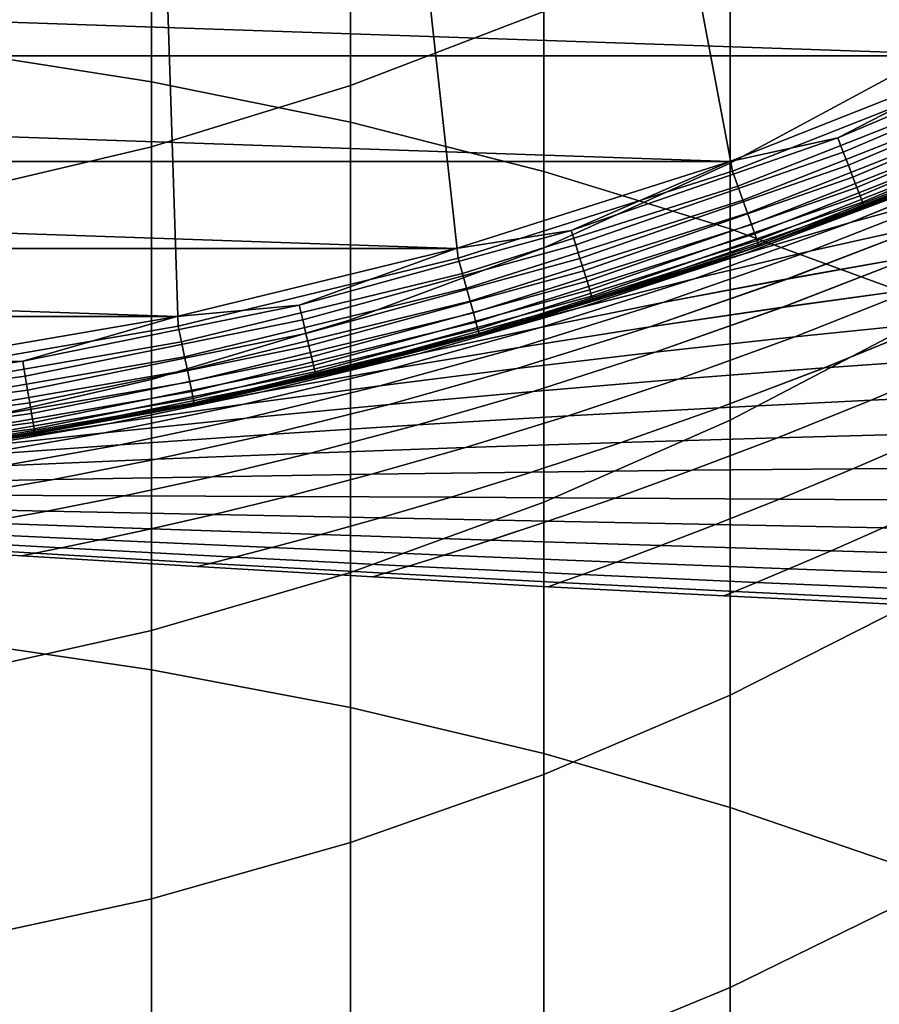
# Model space of a CAD drawing. Header units: metres. Extents: x -24 to 94, y -256 to 25.
# Tile 100 of 195: x 3.91 to 8.71, y -26.85 to -21.35. Entities that reach past the tile are written whole.
import ezdxf

# ---------------------------------------------------------------- set-up
doc = ezdxf.new("R2010")
doc.units = ezdxf.units.M
doc.layers.add('solid_10_061_003_XXX', color=7, linetype='CONTINUOUS')

msp = doc.modelspace()

# ---------------------------------------------------------------- linework, layer by layer
at = {"layer": 'solid_10_061_003_XXX'}
for points in [[(9.700266, -17.700729, 139.704315), (8.496325, -18.309109, 139.704315), (9.384448, -21.605165, 139.387024), (10.836959, -20.914381, 139.387024)], [(8.496325, -18.309109, 139.704315), (7.254439, -18.835712, 139.704315), (7.888182, -22.195217, 139.387024), (9.384448, -21.605165, 139.387024)], [(3.504705, -21.518909, 263.357544), (4.642394, -21.696529, 263.109802), (4.642394, -18.516705, 260.719513), (3.504705, -18.328075, 260.958984)], [(4.642394, -21.696529, 263.109802), (5.754121, -21.923189, 262.79364), (5.754121, -18.757414, 260.41391), (4.642394, -18.516705, 260.719513)], [(5.754121, -21.923189, 262.79364), (6.833669, -22.197624, 262.410858), (6.833669, -19.048859, 260.043915), (5.754121, -18.757414, 260.41391)], [(7.254439, -18.835712, 139.704315), (5.980152, -19.278194, 139.704315), (6.355137, -22.681784, 139.387024), (7.888182, -22.195217, 139.387024)], [(6.833669, -22.197624, 262.410858), (7.875, -22.518297, 261.963562), (7.875, -19.389406, 259.611572), (6.833669, -19.048859, 260.043915)], [(5.980152, -19.278194, 139.704315), (4.679156, -19.634573, 139.704315), (4.792462, -23.062595, 139.387024), (6.355137, -22.681784, 139.387024)], [(7.875, -22.518297, 261.963562), (8.872291, -22.883415, 261.454285), (8.872291, -19.777155, 259.119293), (7.875, -19.389406, 259.611572)], [(4.679156, -19.634573, 139.704315), (3.357262, -19.903261, 139.704315), (3.207443, -23.335882, 139.387024), (4.792462, -23.062595, 139.387024)], [(6.833669, -21.304333, 219.588257), (5.754121, -21.718359, 219.363693), (5.754121, -20.514418, 217.019043), (6.833669, -20.090672, 217.22467)], [(8.872291, -21.615294, 222.501907), (7.875, -22.152073, 222.178574), (7.875, -20.820549, 219.850647), (8.872291, -20.269712, 220.149399)], [(5.754121, -21.718359, 219.363693), (4.642394, -22.06031, 219.178223), (4.642394, -20.864399, 216.849213), (5.754121, -20.514418, 217.019043)], [(7.875, -22.152073, 222.178574), (6.833669, -22.623512, 221.894608), (6.833669, -21.304333, 219.588257), (7.875, -20.820549, 219.850647)], [(10.817919, -20.861986), (9.368113, -21.551994), (-10.817918, -20.861988)], [(9.368113, -21.551994), (-9.368111, -21.551994), (-10.817918, -20.861988)], [(4.642394, -22.06031, 219.178223), (3.504705, -22.328278, 219.032898), (3.504705, -21.138657, 216.716125), (4.642394, -20.864399, 216.849213)], [(6.833669, -22.623512, 221.894608), (5.754121, -23.026974, 221.651581), (5.754121, -21.718359, 219.363693), (6.833669, -21.304333, 219.588257)], [(9.928514, -21.395393, 0.007596), (8.477288, -22.010767, 0.007596), (9.368113, -21.551994)], [(9.963985, -21.471832, 0.030184), (8.507574, -22.089405, 0.030184), (8.477288, -22.010767, 0.007596), (9.928514, -21.395393, 0.007596)], [(9.997264, -21.543547, 0.067075), (8.535989, -22.163181, 0.067075), (8.507574, -22.089405, 0.030184), (9.963985, -21.471832, 0.030184)], [(7.874557, -22.141392), (-7.874555, -22.141392), (-9.368111, -21.551994)], [(9.368113, -21.551994), (7.874557, -22.141392), (-9.368111, -21.551994)], [(3.504705, -24.814823, 265.609528), (4.642394, -24.981071, 265.354004), (4.642394, -21.696529, 263.109802), (3.504705, -21.518909, 263.357544)], [(8.477288, -22.010767, 0.007596), (7.874557, -22.141392), (9.368113, -21.551994)], [(10.027337, -21.608353, 0.117146), (8.561666, -22.229851, 0.117146), (8.535989, -22.163181, 0.067075), (9.997264, -21.543547, 0.067075)], [(8.872291, -23.06576, 224.791245), (7.875, -23.587387, 224.444), (7.875, -22.152073, 222.178574), (8.872291, -21.615294, 222.501907)], [(7.918077, -22.279333, 139.368744), (9.420013, -21.687046, 139.368744), (9.384448, -21.605165, 139.387024), (7.888182, -22.195217, 139.387024)], [(10.053288, -21.664276, 0.178874), (8.583824, -22.287382, 0.178874), (8.561666, -22.229851, 0.117146), (10.027337, -21.608353, 0.117146)], [(10.074328, -21.709616, 0.250378), (8.601789, -22.334026, 0.250378), (8.583824, -22.287382, 0.178874), (10.053288, -21.664276, 0.178874)], [(4.642394, -24.981071, 265.354004), (5.754121, -25.193222, 265.027954), (5.754121, -21.923189, 262.79364), (4.642394, -21.696529, 263.109802)], [(5.754121, -23.026974, 221.651581), (4.642394, -23.360199, 221.450851), (4.642394, -22.06031, 219.178223), (5.754121, -21.718359, 219.363693)], [(7.946392, -22.359003, 139.334518), (9.453699, -21.764597, 139.334518), (9.420013, -21.687046, 139.368744), (7.918077, -22.279333, 139.368744)], [(10.089817, -21.742992, 0.329482), (8.615013, -22.368362, 0.329482), (8.601789, -22.334026, 0.250378), (10.074328, -21.709616, 0.250378)], [(7.972152, -22.431488, 139.285507), (9.484346, -21.835155, 139.285507), (9.453699, -21.764597, 139.334518), (7.946392, -22.359003, 139.334518)], [(10.099281, -21.763388, 0.413778), (8.623095, -22.389345, 0.413778), (8.615013, -22.368362, 0.329482), (10.089817, -21.742992, 0.329482)], [(10.099281, -21.763388, 0.413778), (9.561626, -22.013071, 0.5), (8.623095, -22.389345, 0.413778)], [(7.994503, -22.494375, 139.223328), (9.510937, -21.896372, 139.223328), (9.484346, -21.835155, 139.285507), (7.972152, -22.431488, 139.285507)], [(5.754121, -25.193222, 265.027954), (6.833669, -25.450087, 264.633148), (6.833669, -22.197624, 262.410858), (5.754121, -21.923189, 262.79364)], [(8.012699, -22.545574, 139.150055), (9.532584, -21.946209, 139.150055), (9.510937, -21.896372, 139.223328), (7.994503, -22.494375, 139.223328)], [(8.026134, -22.583378, 139.068146), (9.548568, -21.983009, 139.068146), (9.532584, -21.946209, 139.150055), (8.012699, -22.545574, 139.150055)], [(10.002385, -21.945738, 65.75174), (9.156403, -22.315008, 66.7565), (8.548065, -22.482677, 66.204933), (9.432145, -22.124422, 65.183449)], [(9.15663, -22.314898, 113.243767), (10.00267, -21.945591, 114.248566), (9.432434, -22.124283, 114.816849), (8.548295, -22.482574, 113.795326)], [(8.878431, -22.310221, 115.382187), (9.807333, -21.916546, 116.349182), (9.701096, -21.951965, 117.294693), (8.708814, -22.36418, 116.316498)], [(8.034363, -22.606531, 138.980301), (9.558357, -22.005547, 138.980301), (9.548568, -21.983009, 139.068146), (8.026134, -22.583378, 139.068146)], [(9.701096, -21.951965, 117.294693), (9.561626, -22.013071, 138.890091), (8.03711, -22.614262, 138.890091), (8.708814, -22.36418, 116.316498)], [(8.477288, -22.010767, 0.007596), (6.9882, -22.527834, 0.007596), (7.874557, -22.141392)], [(8.507574, -22.089405, 0.030184), (7.013166, -22.608318, 0.030184), (6.9882, -22.527834, 0.007596), (8.477288, -22.010767, 0.007596)], [(9.558357, -22.005547, 138.980301), (8.034363, -22.606531, 138.980301), (8.03711, -22.614262, 138.890091), (9.561626, -22.013071, 138.890091)], [(8.03711, -22.614262, 0.5), (9.561626, -22.013071, 0.5), (8.708938, -22.364132, 63.683331), (8.210292, -22.551964, 64.205635)], [(8.623095, -22.389345, 0.413778), (9.561626, -22.013071, 0.5), (8.03711, -22.614262, 0.5)], [(4.642394, -23.360199, 221.450851), (3.504705, -23.621328, 221.293564), (3.504705, -22.328278, 219.032898), (4.642394, -22.06031, 219.178223)], [(8.535989, -22.163181, 0.067075), (7.03659, -22.683828, 0.067075), (7.013166, -22.608318, 0.030184), (8.507574, -22.089405, 0.030184)], [(6.344173, -22.627449), (-6.344172, -22.627449), (-7.874555, -22.141392)], [(7.874557, -22.141392), (6.344173, -22.627449), (-7.874555, -22.141392)], [(6.9882, -22.527834, 0.007596), (6.344173, -22.627449), (7.874557, -22.141392)], [(7.875, -23.587387, 224.444), (6.833669, -24.045519, 224.139023), (6.833669, -22.623512, 221.894608), (7.875, -22.152073, 222.178574)], [(8.561666, -22.229851, 0.117146), (7.057757, -22.752064, 0.117146), (7.03659, -22.683828, 0.067075), (8.535989, -22.163181, 0.067075)], [(9.432145, -22.124422, 65.183449), (8.548065, -22.482677, 66.204933), (7.954017, -22.657507, 65.655983), (8.878139, -22.310354, 64.618103)], [(8.548295, -22.482574, 113.795326), (9.432434, -22.124283, 114.816849), (8.878431, -22.310221, 115.382187), (7.954248, -22.657413, 114.344269)], [(9.778853, -22.154711, 67.308914), (8.979708, -22.495468, 68.361542), (8.320852, -22.642702, 67.828773), (9.156403, -22.315008, 66.7565)], [(8.979861, -22.495396, 111.638687), (9.779079, -22.154593, 112.691368), (9.15663, -22.314898, 113.243767), (8.321005, -22.642635, 112.17144)], [(6.379222, -22.767744, 139.368744), (7.918077, -22.279333, 139.368744), (7.888182, -22.195217, 139.387024), (6.355137, -22.681784, 139.387024)], [(6.833669, -25.450087, 264.633148), (7.875, -25.750229, 264.171844), (7.875, -22.518297, 261.963562), (6.833669, -22.197624, 262.410858)], [(8.583824, -22.287382, 0.178874), (7.076023, -22.810949, 0.178874), (7.057757, -22.752064, 0.117146), (8.561666, -22.229851, 0.117146)], [(6.402034, -22.849159, 139.334518), (7.946392, -22.359003, 139.334518), (7.918077, -22.279333, 139.368744), (6.379222, -22.767744, 139.368744)], [(8.601789, -22.334026, 0.250378), (7.090832, -22.858688, 0.250378), (7.076023, -22.810949, 0.178874), (8.583824, -22.287382, 0.178874)], [(9.156403, -22.315008, 66.7565), (8.320852, -22.642702, 67.828773), (7.67427, -22.797031, 67.296654), (8.548065, -22.482677, 66.204933)], [(8.321005, -22.642635, 112.17144), (9.15663, -22.314898, 113.243767), (8.548295, -22.482574, 113.795326), (7.674422, -22.796972, 112.703545)], [(7.954248, -22.657413, 114.344269), (8.878431, -22.310221, 115.382187), (8.210176, -22.552006, 115.794197), (7.708549, -22.728359, 115.247581)], [(8.878139, -22.310354, 64.618103), (7.954017, -22.657507, 65.655983), (7.708633, -22.728331, 64.752281), (8.210292, -22.551964, 64.205635)], [(8.878431, -22.310221, 115.382187), (8.708814, -22.36418, 116.316498), (8.210176, -22.552006, 115.794197)], [(8.878139, -22.310354, 64.618103), (8.210292, -22.551964, 64.205635), (8.708938, -22.364132, 63.683331)], [(6.422789, -22.923233, 139.285507), (7.972152, -22.431488, 139.285507), (7.946392, -22.359003, 139.334518), (6.402034, -22.849159, 139.334518)], [(8.615013, -22.368362, 0.329482), (7.101733, -22.893831, 0.329482), (7.090832, -22.858688, 0.250378), (8.601789, -22.334026, 0.250378)], [(8.623095, -22.389345, 0.413778), (7.108395, -22.915306, 0.413778), (7.101733, -22.893831, 0.329482), (8.615013, -22.368362, 0.329482)], [(8.210176, -22.552006, 115.794197), (8.708814, -22.36418, 116.316498), (8.03711, -22.614262, 138.890091)], [(9.650705, -22.35553, 68.893303), (8.900248, -22.673197, 69.990959), (8.194749, -22.798534, 69.48172), (8.979708, -22.495468, 68.361542)], [(8.900351, -22.673151, 110.009254), (9.65086, -22.355448, 111.106934), (8.979861, -22.495396, 111.638687), (8.19485, -22.798496, 110.518486)], [(6.440795, -22.987499, 139.223328), (7.994503, -22.494375, 139.223328), (7.972152, -22.431488, 139.285507), (6.422789, -22.923233, 139.285507)], [(8.623095, -22.389345, 0.413778), (8.03711, -22.614262, 0.5), (7.108395, -22.915306, 0.413778)], [(6.455455, -23.03982, 139.150055), (8.012699, -22.545574, 139.150055), (7.994503, -22.494375, 139.223328), (6.440795, -22.987499, 139.223328)], [(8.548065, -22.482677, 66.204933), (7.67427, -22.797031, 67.296654), (7.04009, -22.958261, 66.766815), (7.954017, -22.657507, 65.655983)], [(7.674422, -22.796972, 112.703545), (8.548295, -22.482574, 113.795326), (7.954248, -22.657413, 114.344269), (7.040242, -22.958208, 113.233368)], [(8.979708, -22.495468, 68.361542), (8.194749, -22.798534, 69.48172), (7.499675, -22.930702, 68.971405), (8.320852, -22.642702, 67.828773)], [(8.19485, -22.798496, 110.518486), (8.979861, -22.495396, 111.638687), (8.321005, -22.642635, 112.17144), (7.499774, -22.930672, 111.028786)], [(6.9882, -22.527834, 0.007596), (5.467901, -22.944288, 0.007596), (6.344173, -22.627449)], [(7.013166, -22.608318, 0.030184), (5.487436, -23.02626, 0.030184), (5.467901, -22.944288, 0.007596), (6.9882, -22.527834, 0.007596)], [(6.46628, -23.078455, 139.068146), (8.026134, -22.583378, 139.068146), (8.012699, -22.545574, 139.150055), (6.455455, -23.03982, 139.150055)], [(8.210176, -22.552006, 115.794197), (8.03711, -22.614262, 138.890091), (6.475122, -23.110014, 138.890091), (7.708549, -22.728359, 115.247581)], [(8.03711, -22.614262, 0.5), (8.210292, -22.551964, 64.205635), (7.708633, -22.728331, 64.752281)], [(7.875, -25.750229, 264.171844), (8.872291, -26.091972, 263.646576), (8.872291, -22.883415, 261.454285), (7.875, -22.518297, 261.963562)], [(6.472909, -23.102114, 138.980301), (8.034363, -22.606531, 138.980301), (8.026134, -22.583378, 139.068146), (6.46628, -23.078455, 139.068146)], [(8.034363, -22.606531, 138.980301), (6.472909, -23.102114, 138.980301), (6.475122, -23.110014, 138.890091), (8.03711, -22.614262, 138.890091)], [(9.616076, -22.554871, 70.497635), (8.91525, -22.85409, 71.637558), (8.166972, -22.956825, 71.156197), (8.900248, -22.673197, 69.990959)], [(8.915359, -22.854042, 108.362717), (9.616183, -22.554813, 109.502594), (8.900351, -22.673151, 110.009254), (8.16708, -22.956789, 108.84407)], [(4.784294, -23.007835), (-4.784292, -23.007835), (-6.344172, -22.627449)], [(6.344173, -22.627449), (4.784294, -23.007835), (-6.344172, -22.627449)], [(5.467901, -22.944288, 0.007596), (4.784294, -23.007835), (6.344173, -22.627449)], [(7.03659, -22.683828, 0.067075), (5.505764, -23.103165, 0.067075), (5.487436, -23.02626, 0.030184), (7.013166, -22.608318, 0.030184)], [(6.833669, -24.045519, 224.139023), (5.754121, -24.43759, 223.878021), (5.754121, -23.026974, 221.651581), (6.833669, -22.623512, 221.894608)], [(6.475122, -23.110014, 0.5), (8.03711, -22.614262, 0.5), (7.202068, -22.89389, 65.326538), (6.69064, -23.048542, 65.929588)], [(7.108395, -22.915306, 0.413778), (8.03711, -22.614262, 0.5), (6.475122, -23.110014, 0.5)], [(7.954017, -22.657507, 65.655983), (7.04009, -22.958261, 66.766815), (6.69064, -23.048542, 65.929588), (7.202068, -22.89389, 65.326538)], [(7.040242, -22.958208, 113.233368), (7.954248, -22.657413, 114.344269), (7.202033, -22.893902, 114.673393), (6.690655, -23.048538, 114.070419)], [(8.320852, -22.642702, 67.828773), (7.499675, -22.930702, 68.971405), (6.815119, -23.069519, 68.461533), (7.67427, -22.797031, 67.296654)], [(7.499774, -22.930672, 111.028786), (8.321005, -22.642635, 112.17144), (7.674422, -22.796972, 112.703545), (6.815215, -23.069496, 111.538643)], [(7.954248, -22.657413, 114.344269), (7.708549, -22.728359, 115.247581), (7.202033, -22.893902, 114.673393)], [(8.03711, -22.614262, 0.5), (7.708633, -22.728331, 64.752281), (7.202068, -22.89389, 65.326538)], [(7.954017, -22.657507, 65.655983), (7.202068, -22.89389, 65.326538), (7.708633, -22.728331, 64.752281)], [(4.810626, -23.15, 139.368744), (6.379222, -22.767744, 139.368744), (6.355137, -22.681784, 139.387024), (4.792462, -23.062595, 139.387024)], [(7.057757, -22.752064, 0.117146), (5.522326, -23.172663, 0.117146), (5.505764, -23.103165, 0.067075), (7.03659, -22.683828, 0.067075)], [(8.900248, -22.673197, 69.990959), (8.166972, -22.956825, 71.156197), (7.427449, -23.065926, 70.67234), (8.194749, -22.798534, 69.48172)], [(8.16708, -22.956789, 108.84407), (8.900351, -22.673151, 110.009254), (8.19485, -22.798496, 110.518486), (7.427556, -23.065897, 109.327919)], [(4.827828, -23.232782, 139.334518), (6.402034, -22.849159, 139.334518), (6.379222, -22.767744, 139.368744), (4.810626, -23.15, 139.368744)], [(7.076023, -22.810949, 0.178874), (5.536618, -23.232635, 0.178874), (5.522326, -23.172663, 0.117146), (7.057757, -22.752064, 0.117146)], [(7.202033, -22.893902, 114.673393), (7.708549, -22.728359, 115.247581), (6.475122, -23.110014, 138.890091)], [(9.67222, -22.757883, 72.115074), (9.023211, -23.04155, 73.292152), (8.235987, -23.121754, 72.842552), (8.91525, -22.85409, 71.637558)], [(9.02336, -23.041481, 106.708206), (9.672332, -22.757826, 107.885216), (8.915359, -22.854042, 108.362717), (8.236135, -23.121695, 107.157799)], [(7.090832, -22.858688, 0.250378), (5.548205, -23.281258, 0.250378), (5.536618, -23.232635, 0.178874), (7.076023, -22.810949, 0.178874)], [(7.67427, -22.797031, 67.296654), (6.815119, -23.069519, 68.461533), (6.141172, -23.214802, 67.953606), (7.04009, -22.958261, 66.766815)], [(6.815215, -23.069496, 111.538643), (7.674422, -22.796972, 112.703545), (7.040242, -22.958208, 113.233368), (6.141267, -23.214783, 112.046562)], [(8.194749, -22.798534, 69.48172), (7.427449, -23.065926, 70.67234), (6.696743, -23.181225, 70.187347), (7.499675, -22.930702, 68.971405)], [(7.427556, -23.065897, 109.327919), (8.19485, -22.798496, 110.518486), (7.499774, -22.930672, 111.028786), (6.696848, -23.181204, 109.812897)], [(4.843479, -23.3081, 139.285507), (6.422789, -22.923233, 139.285507), (6.402034, -22.849159, 139.334518), (4.827828, -23.232782, 139.334518)], [(7.101733, -22.893831, 0.329482), (5.556735, -23.317049, 0.329482), (5.548205, -23.281258, 0.250378), (7.090832, -22.858688, 0.250378)], [(8.91525, -22.85409, 71.637558), (8.235987, -23.121754, 72.842552), (7.456027, -23.207676, 72.38932), (8.166972, -22.956825, 71.156197)], [(8.236135, -23.121695, 107.157799), (8.915359, -22.854042, 108.362717), (8.16708, -22.956789, 108.84407), (7.456176, -23.207626, 107.611023)], [(4.857058, -23.373446, 139.223328), (6.440795, -22.987499, 139.223328), (6.422789, -22.923233, 139.285507), (4.843479, -23.3081, 139.285507)], [(7.108395, -22.915306, 0.413778), (5.561947, -23.338923, 0.413778), (5.556735, -23.317049, 0.329482), (7.101733, -22.893831, 0.329482)], [(7.108395, -22.915306, 0.413778), (6.475122, -23.110014, 0.5), (5.561947, -23.338923, 0.413778)], [(7.499675, -22.930702, 68.971405), (6.696743, -23.181225, 70.187347), (5.974916, -23.302555, 69.702583), (6.815119, -23.069519, 68.461533)], [(6.696848, -23.181204, 109.812897), (7.499774, -22.930672, 111.028786), (6.815215, -23.069496, 111.538643), (5.975019, -23.30254, 110.297646)], [(6.690655, -23.048538, 114.070419), (7.202033, -22.893902, 114.673393), (6.475122, -23.110014, 138.890091)], [(5.467901, -22.944288, 0.007596), (3.923181, -23.258266, 0.007596), (4.784294, -23.007835)], [(5.487436, -23.02626, 0.030184), (3.937197, -23.34136, 0.030184), (3.923181, -23.258266, 0.007596), (5.467901, -22.944288, 0.007596)], [(4.868113, -23.426645, 139.150055), (6.455455, -23.03982, 139.150055), (6.440795, -22.987499, 139.223328), (4.857058, -23.373446, 139.223328)], [(6.141267, -23.214783, 112.046562), (7.040242, -22.958208, 113.233368), (6.173991, -23.19228, 113.434052), (5.659536, -23.323156, 112.771263)], [(7.04009, -22.958261, 66.766815), (6.141172, -23.214802, 67.953606), (5.659621, -23.323137, 67.228653), (6.173986, -23.192282, 66.565971)], [(7.04009, -22.958261, 66.766815), (6.173986, -23.192282, 66.565971), (6.69064, -23.048542, 65.929588)], [(7.040242, -22.958208, 113.233368), (6.690655, -23.048538, 114.070419), (6.173991, -23.19228, 113.434052)], [(8.166972, -22.956825, 71.156197), (7.456027, -23.207676, 72.38932), (6.683371, -23.299166, 71.933662), (7.427449, -23.065926, 70.67234)], [(7.456176, -23.207626, 107.611023), (8.16708, -22.956789, 108.84407), (7.427556, -23.065897, 109.327919), (6.683521, -23.299126, 108.066666)], [(9.817627, -22.967209, 73.736923), (9.223918, -23.23628, 74.943916), (8.401602, -23.294769, 74.52935), (9.023211, -23.04155, 73.292152)], [(9.224061, -23.2362, 105.056427), (9.817775, -22.967129, 106.263443), (9.02336, -23.041481, 106.708206), (8.401746, -23.294699, 105.470978)], [(4.784294, -23.007835), (3.201931, -23.28084), (-4.784292, -23.007835)], [(3.923181, -23.258266, 0.007596), (3.201931, -23.28084), (4.784294, -23.007835)], [(5.505764, -23.103165, 0.067075), (3.950347, -23.419317, 0.067075), (3.937197, -23.34136, 0.030184), (5.487436, -23.02626, 0.030184)], [(5.754121, -24.43759, 223.878021), (4.642394, -24.76141, 223.662445), (4.642394, -23.360199, 221.450851), (5.754121, -23.026974, 221.651581)], [(4.876276, -23.465927, 139.068146), (6.46628, -23.078455, 139.068146), (6.455455, -23.03982, 139.150055), (4.868113, -23.426645, 139.150055)], [(9.023211, -23.04155, 73.292152), (8.401602, -23.294769, 74.52935), (7.585206, -23.358179, 74.110321), (8.235987, -23.121754, 72.842552)], [(8.401746, -23.294699, 105.470978), (9.02336, -23.041481, 106.708206), (8.236135, -23.121695, 107.157799), (7.585351, -23.358116, 105.889999)], [(3.219599, -23.42432, 139.368744), (4.810626, -23.15, 139.368744), (4.792462, -23.062595, 139.387024), (3.207443, -23.335882, 139.387024)], [(4.881275, -23.489985, 138.980301), (6.472909, -23.102114, 138.980301), (6.46628, -23.078455, 139.068146), (4.876276, -23.465927, 139.068146)], [(6.472909, -23.102114, 138.980301), (4.881275, -23.489985, 138.980301), (4.882944, -23.498018, 138.890091), (6.475122, -23.110014, 138.890091)], [(6.690655, -23.048538, 114.070419), (6.475122, -23.110014, 138.890091), (4.882944, -23.498018, 138.890091), (6.173991, -23.19228, 113.434052)], [(6.815119, -23.069519, 68.461533), (5.974916, -23.302555, 69.702583), (5.262028, -23.42975, 69.219406), (6.141172, -23.214802, 67.953606)], [(5.975019, -23.30254, 110.297646), (6.815215, -23.069496, 111.538643), (6.141267, -23.214783, 112.046562), (5.262131, -23.429741, 110.780807)], [(7.427449, -23.065926, 70.67234), (6.683371, -23.299166, 71.933662), (5.918056, -23.396074, 71.476814), (6.696743, -23.181225, 70.187347)], [(6.683521, -23.299126, 108.066666), (7.427556, -23.065897, 109.327919), (6.696848, -23.181204, 109.812897), (5.918207, -23.39604, 108.523506)], [(6.475122, -23.110014, 0.5), (6.69064, -23.048542, 65.929588), (6.173986, -23.192282, 66.565971)], [(8.872291, -24.618147, 227.012726), (7.875, -25.12356, 226.642273), (7.875, -23.587387, 224.444), (8.872291, -23.06576, 224.791245)], [(3.231112, -23.508085, 139.334518), (4.827828, -23.232782, 139.334518), (4.810626, -23.15, 139.368744), (3.219599, -23.42432, 139.368744)], [(5.522326, -23.172663, 0.117146), (3.96223, -23.489765, 0.117146), (3.950347, -23.419317, 0.067075), (5.505764, -23.103165, 0.067075)], [(4.882944, -23.498018, 0.5), (6.475122, -23.110014, 0.5), (5.659621, -23.323137, 67.228653), (5.152142, -23.440466, 67.914207)], [(5.561947, -23.338923, 0.413778), (6.475122, -23.110014, 0.5), (4.882944, -23.498018, 0.5)], [(6.475122, -23.110014, 0.5), (6.173986, -23.192282, 66.565971), (5.659621, -23.323137, 67.228653)], [(8.235987, -23.121754, 72.842552), (7.585206, -23.358179, 74.110321), (6.774781, -23.42638, 73.687881), (7.456027, -23.207676, 72.38932)], [(7.585351, -23.358116, 105.889999), (8.236135, -23.121695, 107.157799), (7.456176, -23.207626, 107.611023), (6.774927, -23.426325, 106.312431)], [(5.536618, -23.232635, 0.178874), (3.972485, -23.550558, 0.178874), (3.96223, -23.489765, 0.117146), (5.522326, -23.172663, 0.117146)], [(5.659536, -23.323156, 112.771263), (6.173991, -23.19228, 113.434052), (4.882944, -23.498018, 138.890091)], [(6.696743, -23.181225, 70.187347), (5.918056, -23.396074, 71.476814), (5.160119, -23.498249, 71.019981), (5.974916, -23.302555, 69.702583)], [(5.918207, -23.39604, 108.523506), (6.696848, -23.181204, 109.812897), (5.975019, -23.30254, 110.297646), (5.160271, -23.498222, 108.980331)], [(7.456027, -23.207676, 72.38932), (6.774781, -23.42638, 73.687881), (5.970348, -23.499239, 73.263107), (6.683371, -23.299166, 71.933662)], [(6.774927, -23.426325, 106.312431), (7.456176, -23.207626, 107.611023), (6.683521, -23.299126, 108.066666), (5.970495, -23.499191, 106.73719)], [(10.052034, -23.182833, 75.352997), (9.516313, -23.437241, 76.582703), (8.662776, -23.47547, 76.205803), (9.223918, -23.23628, 74.943916)], [(9.516363, -23.437183, 103.417458), (10.052177, -23.182743, 104.647354), (9.224061, -23.2362, 105.056427), (8.662823, -23.47542, 103.794342)], [(3.923181, -23.258266, 0.007596), (2.36094, -23.468367, 0.007596), (3.201931, -23.28084)], [(3.937197, -23.34136, 0.030184), (2.369374, -23.552212, 0.030184), (2.36094, -23.468367, 0.007596), (3.923181, -23.258266, 0.007596)], [(3.241587, -23.584295, 139.285507), (4.843479, -23.3081, 139.285507), (4.827828, -23.232782, 139.334518), (3.231112, -23.508085, 139.334518)], [(5.548205, -23.281258, 0.250378), (3.980799, -23.599848, 0.250378), (3.972485, -23.550558, 0.178874), (5.536618, -23.232635, 0.178874)], [(5.262131, -23.429741, 110.780807), (6.141267, -23.214783, 112.046562), (5.151864, -23.440527, 112.085449), (4.661619, -23.542925, 111.390617)], [(6.141172, -23.214802, 67.953606), (5.262028, -23.42975, 69.219406), (4.662111, -23.542828, 68.608711), (5.152142, -23.440466, 67.914207)], [(6.141267, -23.214783, 112.046562), (5.659536, -23.323156, 112.771263), (5.151864, -23.440527, 112.085449)], [(6.141172, -23.214802, 67.953606), (5.152142, -23.440466, 67.914207), (5.659621, -23.323137, 67.228653)], [(9.223918, -23.23628, 74.943916), (8.662776, -23.47547, 76.205803), (7.813937, -23.517702, 75.823914), (8.401602, -23.294769, 74.52935)], [(8.662823, -23.47542, 103.794342), (9.224061, -23.2362, 105.056427), (8.401746, -23.294699, 105.470978), (7.81398, -23.51766, 104.176201)], [(3.250675, -23.650415, 139.223328), (4.857058, -23.373446, 139.223328), (4.843479, -23.3081, 139.285507), (3.241587, -23.584295, 139.285507)], [(5.556735, -23.317049, 0.329482), (3.986919, -23.636129, 0.329482), (3.980799, -23.599848, 0.250378), (5.548205, -23.281258, 0.250378)], [(5.561947, -23.338923, 0.413778), (3.990659, -23.6583, 0.413778), (3.986919, -23.636129, 0.329482), (5.556735, -23.317049, 0.329482)], [(5.974916, -23.302555, 69.702583), (5.160119, -23.498249, 71.019981), (4.409598, -23.605541, 70.564384), (5.262028, -23.42975, 69.219406)], [(5.160271, -23.498222, 108.980331), (5.975019, -23.30254, 110.297646), (5.262131, -23.429741, 110.780807), (4.409751, -23.605522, 109.435921)], [(6.683371, -23.299166, 71.933662), (5.970348, -23.499239, 73.263107), (5.171924, -23.57662, 72.837074), (5.918056, -23.396074, 71.476814)], [(5.970495, -23.499191, 106.73719), (6.683521, -23.299126, 108.066666), (5.918207, -23.39604, 108.523506), (5.172072, -23.57658, 107.163216)], [(8.401602, -23.294769, 74.52935), (7.813937, -23.517702, 75.823914), (6.969885, -23.563831, 75.437927), (7.585206, -23.358179, 74.110321)], [(7.81398, -23.51766, 104.176201), (8.401746, -23.294699, 105.470978), (7.585351, -23.358116, 105.889999), (6.969924, -23.563795, 104.562172)], [(3.950347, -23.419317, 0.067075), (2.377288, -23.630873, 0.067075), (2.369374, -23.552212, 0.030184), (3.937197, -23.34136, 0.030184)], [(3.258073, -23.704245, 139.150055), (4.868113, -23.426645, 139.150055), (4.857058, -23.373446, 139.223328), (3.250675, -23.650415, 139.223328)], [(4.642394, -24.76141, 223.662445), (3.504705, -25.015169, 223.49353), (3.504705, -23.621328, 221.293564), (4.642394, -23.360199, 221.450851)], [(5.561947, -23.338923, 0.413778), (4.882944, -23.498018, 0.5), (3.990659, -23.6583, 0.413778)], [(5.151864, -23.440527, 112.085449), (5.659536, -23.323156, 112.771263), (4.882944, -23.498018, 138.890091)], [(7.585206, -23.358179, 74.110321), (6.969885, -23.563831, 75.437927), (6.130654, -23.613745, 75.048759), (6.774781, -23.42638, 73.687881)], [(6.969924, -23.563795, 104.562172), (7.585351, -23.358116, 105.889999), (6.774927, -23.426325, 106.312431), (6.13069, -23.613714, 104.951317)], [(3.96223, -23.489765, 0.117146), (2.384439, -23.701958, 0.117146), (2.377288, -23.630873, 0.067075), (3.950347, -23.419317, 0.067075)], [(3.263536, -23.743992, 139.068146), (4.876276, -23.465927, 139.068146), (4.868113, -23.426645, 139.150055), (3.258073, -23.704245, 139.150055)], [(4.409751, -23.605522, 109.435921), (5.262131, -23.429741, 110.780807), (4.661619, -23.542925, 111.390617), (3.751447, -23.704992, 110.003174)], [(4.409598, -23.605541, 70.564384), (3.752141, -23.704882, 69.995728), (4.662111, -23.542828, 68.608711), (5.262028, -23.42975, 69.219406)], [(5.918056, -23.396074, 71.476814), (5.171924, -23.57662, 72.837074), (4.379529, -23.65839, 72.410866), (5.160119, -23.498249, 71.019981)], [(5.172072, -23.57658, 107.163216), (5.918207, -23.39604, 108.523506), (5.160271, -23.498222, 108.980331), (4.379679, -23.658358, 107.589417)], [(6.774781, -23.42638, 73.687881), (6.130654, -23.613745, 75.048759), (5.296251, -23.667326, 74.657356), (5.970348, -23.499239, 73.263107)], [(6.13069, -23.613714, 104.951317), (6.774927, -23.426325, 106.312431), (5.970495, -23.499191, 106.73719), (5.296284, -23.667299, 105.342705)], [(3.266882, -23.768335, 138.980301), (4.881275, -23.489985, 138.980301), (4.876276, -23.465927, 139.068146), (3.263536, -23.743992, 139.068146)], [(5.151864, -23.440527, 112.085449), (4.882944, -23.498018, 138.890091), (3.268, -23.776463, 138.890091), (4.661619, -23.542925, 111.390617)], [(4.882944, -23.498018, 0.5), (5.152142, -23.440466, 67.914207), (4.662111, -23.542828, 68.608711)], [(8.140061, -23.685488, 102.48262), (8.662823, -23.47542, 103.794342), (7.81398, -23.51766, 104.176201), (7.266435, -23.711451, 102.829659)], [(8.662776, -23.47547, 76.205803), (8.140154, -23.685488, 77.517227), (7.266538, -23.711447, 77.170151), (7.813937, -23.517702, 75.823914)], [(9.017414, -23.662447, 102.14006), (9.516363, -23.437183, 103.417458), (8.662823, -23.47542, 103.794342), (8.140061, -23.685488, 102.48262)], [(9.516313, -23.437241, 76.582703), (9.017496, -23.662453, 77.859818), (8.140154, -23.685488, 77.517227), (8.662776, -23.47547, 76.205803)], [(3.972485, -23.550558, 0.178874), (2.39061, -23.7633, 0.178874), (2.384439, -23.701958, 0.117146), (3.96223, -23.489765, 0.117146)], [(4.881275, -23.489985, 138.980301), (3.266882, -23.768335, 138.980301), (3.268, -23.776463, 138.890091), (4.882944, -23.498018, 138.890091)], [(3.268, -23.776463, 0.5), (4.882944, -23.498018, 0.5), (4.662111, -23.542828, 68.608711), (3.752141, -23.704882, 69.995728)], [(3.990659, -23.6583, 0.413778), (4.882944, -23.498018, 0.5), (3.268, -23.776463, 0.5)], [(3.751447, -23.704992, 110.003174), (4.661619, -23.542925, 111.390617), (3.268, -23.776463, 138.890091)], [(5.160119, -23.498249, 71.019981), (4.379529, -23.65839, 72.410866), (3.593181, -23.744417, 71.985542), (4.409598, -23.605541, 70.564384)], [(4.379679, -23.658358, 107.589417), (5.160271, -23.498222, 108.980331), (4.409751, -23.605522, 109.435921), (3.593332, -23.74439, 108.014725)], [(5.970348, -23.499239, 73.263107), (5.296251, -23.667326, 74.657356), (4.466682, -23.724457, 74.264641), (5.171924, -23.57662, 72.837074)], [(5.296284, -23.667299, 105.342705), (5.970495, -23.499191, 106.73719), (5.172072, -23.57658, 107.163216), (4.466711, -23.724436, 105.73539)], [(7.266435, -23.711451, 102.829659), (7.81398, -23.51766, 104.176201), (6.969924, -23.563795, 104.562172), (6.396603, -23.740244, 103.180428)], [(7.813937, -23.517702, 75.823914), (7.266538, -23.711447, 77.170151), (6.396717, -23.740236, 76.819344), (6.969885, -23.563831, 75.437927)], [(3.980799, -23.599848, 0.250378), (2.395613, -23.813034, 0.250378), (2.39061, -23.7633, 0.178874), (3.972485, -23.550558, 0.178874)], [(5.171924, -23.57662, 72.837074), (4.466682, -23.724457, 74.264641), (3.641952, -23.785023, 73.871574), (4.379529, -23.65839, 72.410866)], [(4.466711, -23.724436, 105.73539), (5.172072, -23.57658, 107.163216), (4.379679, -23.658358, 107.589417), (3.641978, -23.785004, 106.128441)], [(6.396603, -23.740244, 103.180428), (6.969924, -23.563795, 104.562172), (6.13069, -23.613714, 104.951317), (5.530586, -23.771774, 103.534142)], [(6.969885, -23.563831, 75.437927), (6.396717, -23.740236, 76.819344), (5.53071, -23.771765, 76.465599), (6.130654, -23.613745, 75.048759)], [(7.875, -25.12356, 226.642273), (6.833669, -25.567448, 226.31691), (6.833669, -24.045519, 224.139023), (7.875, -23.587387, 224.444)], [(3.986919, -23.636129, 0.329482), (2.399296, -23.849644, 0.329482), (2.395613, -23.813034, 0.250378), (3.980799, -23.599848, 0.250378)], [(3.990659, -23.6583, 0.413778), (2.401547, -23.872015, 0.413778), (2.399296, -23.849644, 0.329482), (3.986919, -23.636129, 0.329482)], [(3.593181, -23.744417, 71.985542), (2.939957, -23.81925, 71.361755), (3.752141, -23.704882, 69.995728), (4.409598, -23.605541, 70.564384)], [(3.593332, -23.74439, 108.014725), (4.409751, -23.605522, 109.435921), (3.751447, -23.704992, 110.003174), (2.940074, -23.819235, 108.63842)], [(5.530586, -23.771774, 103.534142), (6.13069, -23.613714, 104.951317), (5.296284, -23.667299, 105.342705), (4.668383, -23.805941, 103.889977)], [(6.130654, -23.613745, 75.048759), (5.53071, -23.771765, 76.465599), (4.668517, -23.805931, 76.109718), (5.296251, -23.667326, 74.657356)], [(9.462967, -23.852781, 100.519386), (9.898422, -23.642416, 101.802742), (9.017414, -23.662447, 102.14006), (8.560935, -23.859125, 100.821266)], [(9.898493, -23.642427, 78.197174), (9.463124, -23.852757, 79.480316), (8.561108, -23.859097, 79.178398), (9.017496, -23.662453, 77.859818)], [(3.990659, -23.6583, 0.413778), (3.268, -23.776463, 0.5), (2.401547, -23.872015, 0.413778)], [(4.379529, -23.65839, 72.410866), (3.641952, -23.785023, 73.871574), (2.822068, -23.848906, 73.479073), (3.593181, -23.744417, 71.985542)], [(3.641978, -23.785004, 106.128441), (4.379679, -23.658358, 107.589417), (3.593332, -23.74439, 108.014725), (2.822092, -23.84889, 106.52092)], [(4.668383, -23.805941, 103.889977), (5.296284, -23.667299, 105.342705), (4.466711, -23.724436, 105.73539), (3.809993, -23.842646, 104.247147)], [(5.296251, -23.667326, 74.657356), (4.668517, -23.805931, 76.109718), (3.810136, -23.842634, 75.752518), (4.466682, -23.724457, 74.264641)], [(7.661738, -23.867384, 101.127762), (8.140061, -23.685488, 102.48262), (7.266435, -23.711451, 102.829659), (6.765429, -23.877483, 101.43824)], [(8.140154, -23.685488, 77.517227), (7.661926, -23.867352, 78.871849), (6.765632, -23.877447, 78.561325), (7.266538, -23.711447, 77.170151)], [(8.560935, -23.859125, 100.821266), (9.017414, -23.662447, 102.14006), (8.140061, -23.685488, 102.48262), (7.661738, -23.867384, 101.127762)], [(9.017496, -23.662453, 77.859818), (8.561108, -23.859097, 79.178398), (7.661926, -23.867352, 78.871849), (8.140154, -23.685488, 77.517227)], [(3.809993, -23.842646, 104.247147), (4.466711, -23.724436, 105.73539), (3.641978, -23.785004, 106.128441), (2.955413, -23.881786, 104.604828)], [(4.466682, -23.724457, 74.264641), (3.810136, -23.842634, 75.752518), (2.955566, -23.881779, 75.394806), (3.641952, -23.785023, 73.871574)], [(5.872058, -23.889351, 101.752068), (6.396603, -23.740244, 103.180428), (5.530586, -23.771774, 103.534142), (4.981637, -23.902906, 102.068573)], [(6.396717, -23.740236, 76.819344), (5.872275, -23.889313, 78.247452), (4.981869, -23.902868, 77.930893), (5.53071, -23.771765, 76.465599)], [(6.765429, -23.877483, 101.43824), (7.266435, -23.711451, 102.829659), (6.396603, -23.740244, 103.180428), (5.872058, -23.889351, 101.752068)], [(7.266538, -23.711447, 77.170151), (6.765632, -23.877447, 78.561325), (5.872275, -23.889313, 78.247452), (6.396717, -23.740236, 76.819344)], [(4.094163, -23.91807, 102.387085), (4.668383, -23.805941, 103.889977), (3.809993, -23.842646, 104.247147), (3.209629, -23.934757, 102.706909)], [(4.668517, -23.805931, 76.109718), (4.094409, -23.918034, 77.612335), (3.209889, -23.934725, 77.292465), (3.810136, -23.842634, 75.752518)], [(4.981637, -23.902906, 102.068573), (5.530586, -23.771774, 103.534142), (4.668383, -23.805941, 103.889977), (4.094163, -23.91807, 102.387085)], [(5.53071, -23.771765, 76.465599), (4.981869, -23.902868, 77.930893), (4.094409, -23.918034, 77.612335), (4.668517, -23.805931, 76.109718)], [(7.232922, -24.022308, 99.734581), (7.661738, -23.867384, 101.127762), (6.765429, -23.877483, 101.43824), (6.316316, -24.017374, 100.007034)], [(7.661926, -23.867352, 78.871849), (7.233116, -24.02227, 80.264954), (6.316524, -24.017334, 79.992447), (6.765632, -23.877447, 78.561325)], [(8.151706, -24.028042, 99.465599), (8.560935, -23.859125, 100.821266), (7.661738, -23.867384, 101.127762), (7.232922, -24.022308, 99.734581)], [(8.561108, -23.859097, 79.178398), (8.151885, -24.028009, 80.533981), (7.233116, -24.02227, 80.264954), (7.661926, -23.867352, 78.871849)], [(9.072628, -24.034634, 99.20063), (9.462967, -23.852781, 100.519386), (8.560935, -23.859125, 100.821266), (8.151706, -24.028042, 99.465599)], [(9.463124, -23.852757, 79.480316), (9.072793, -24.034605, 80.799011), (8.151885, -24.028009, 80.533981), (8.561108, -23.859097, 79.178398)], [(3.579799, -24.006771, 100.83992), (4.094163, -23.91807, 102.387085), (3.209629, -23.934757, 102.706909), (2.672057, -24.004425, 101.12085)], [(4.094409, -23.918034, 77.612335), (3.580049, -24.006737, 79.159401), (2.672321, -24.004395, 78.878426), (3.209889, -23.934725, 77.292465)], [(4.489752, -24.009668, 100.560272), (4.981637, -23.902906, 102.068573), (4.094163, -23.91807, 102.387085), (3.579799, -24.006771, 100.83992)], [(4.981869, -23.902868, 77.930893), (4.489989, -24.00963, 79.43911), (3.580049, -24.006737, 79.159401), (4.094409, -23.918034, 77.612335)], [(5.401923, -24.013182, 100.282455), (5.872058, -23.889351, 101.752068), (4.981637, -23.902906, 102.068573), (4.489752, -24.009668, 100.560272)], [(5.872275, -23.889313, 78.247452), (5.402145, -24.013142, 79.71698), (4.489989, -24.00963, 79.43911), (4.981869, -23.902868, 77.930893)], [(6.316316, -24.017374, 100.007034), (6.765429, -23.877483, 101.43824), (5.872058, -23.889351, 101.752068), (5.401923, -24.013182, 100.282455)], [(6.765632, -23.877447, 78.561325), (6.316524, -24.017334, 79.992447), (5.402145, -24.013142, 79.71698), (5.872275, -23.889313, 78.247452)], [(4.058849, -24.094902, 99.01123), (4.489752, -24.009668, 100.560272), (3.579799, -24.006771, 100.83992), (3.129338, -24.075373, 99.250572)], [(4.489989, -24.00963, 79.43911), (4.059025, -24.094877, 80.98822), (3.129525, -24.07535, 80.748833), (3.580049, -24.006737, 79.159401)], [(4.989976, -24.114124, 98.773537), (5.401923, -24.013182, 100.282455), (4.489752, -24.009668, 100.560272), (4.058849, -24.094902, 99.01123)], [(5.402145, -24.013142, 79.71698), (4.990142, -24.1141, 81.225967), (4.059025, -24.094877, 80.98822), (4.489989, -24.00963, 79.43911)], [(5.922724, -24.133089, 98.537941), (6.316316, -24.017374, 100.007034), (5.401923, -24.013182, 100.282455), (4.989976, -24.114124, 98.773537)], [(6.316524, -24.017334, 79.992447), (5.922879, -24.133064, 81.461609), (4.990142, -24.1141, 81.225967), (5.402145, -24.013142, 79.71698)], [(6.857085, -24.151842, 98.304893), (7.232922, -24.022308, 99.734581), (6.316316, -24.017374, 100.007034), (5.922724, -24.133089, 98.537941)], [(7.233116, -24.02227, 80.264954), (6.85723, -24.151819, 81.69471), (5.922879, -24.133064, 81.461609), (6.316524, -24.017334, 79.992447)], [(7.793034, -24.170425, 98.074821), (8.151706, -24.028042, 99.465599), (7.232922, -24.022308, 99.734581), (6.857085, -24.151842, 98.304893)], [(8.151885, -24.028009, 80.533981), (7.793167, -24.170404, 81.924835), (6.85723, -24.151819, 81.69471), (7.233116, -24.02227, 80.264954)], [(8.73054, -24.188881, 97.848137), (9.072628, -24.034634, 99.20063), (8.151706, -24.028042, 99.465599), (7.793034, -24.170425, 98.074821)], [(9.072793, -24.034605, 80.799011), (8.730662, -24.188866, 82.151566), (7.793167, -24.170404, 81.924835), (8.151885, -24.028009, 80.533981)], [(3.692615, -24.161428, 97.423508), (4.058849, -24.094902, 99.01123), (3.129338, -24.075373, 99.250572), (2.746581, -24.127167, 97.621124)], [(4.059025, -24.094877, 80.98822), (3.692712, -24.161421, 82.576157), (2.746684, -24.127159, 82.378502), (3.129525, -24.07535, 80.748833)], [(6.833669, -25.567448, 226.31691), (5.754121, -25.94733, 226.038467), (5.754121, -24.43759, 223.878021), (6.833669, -24.045519, 224.139023)], [(4.639782, -24.194561, 97.227303), (4.989976, -24.114124, 98.773537), (4.058849, -24.094902, 99.01123), (3.692615, -24.161428, 97.423508)], [(4.990142, -24.1141, 81.225967), (4.639873, -24.194553, 82.7724), (3.692712, -24.161421, 82.576157), (4.059025, -24.094877, 80.98822)], [(5.588084, -24.226599, 97.032875), (5.922724, -24.133089, 98.537941), (4.989976, -24.114124, 98.773537), (4.639782, -24.194561, 97.227303)], [(5.922879, -24.133064, 81.461609), (5.588168, -24.226591, 82.966873), (4.639873, -24.194553, 82.7724), (4.990142, -24.1141, 81.225967)], [(6.537514, -24.257572, 96.840569), (6.857085, -24.151842, 98.304893), (5.922724, -24.133089, 98.537941), (5.588084, -24.226599, 97.032875)], [(6.85723, -24.151819, 81.69471), (6.537592, -24.257566, 83.159225), (5.588168, -24.226591, 82.966873), (5.922879, -24.133064, 81.461609)], [(4.354652, -24.256399, 95.649918), (4.639782, -24.194561, 97.227303), (3.692615, -24.161428, 97.423508), (3.394474, -24.211557, 95.80349)], [(4.639873, -24.194553, 82.7724), (4.354676, -24.256403, 84.350075), (3.3945, -24.211559, 84.196472), (3.692712, -24.161421, 82.576157)], [(5.315587, -24.299435, 95.497757), (5.588084, -24.226599, 97.032875), (4.639782, -24.194561, 97.227303), (4.354652, -24.256399, 95.649918)], [(5.588168, -24.226591, 82.966873), (5.315608, -24.29944, 84.502266), (4.354676, -24.256403, 84.350075), (4.639873, -24.194553, 82.7724)], [(7.488053, -24.28751, 96.650711), (7.793034, -24.170425, 98.074821), (6.857085, -24.151842, 98.304893), (6.537514, -24.257572, 96.840569)], [(7.793167, -24.170404, 81.924835), (7.488123, -24.287508, 83.349121), (6.537592, -24.257566, 83.159225), (6.85723, -24.151819, 81.69471)], [(8.439678, -24.316444, 96.463631), (8.73054, -24.188881, 97.848137), (7.793034, -24.170425, 98.074821), (7.488053, -24.28751, 96.650711)], [(8.730662, -24.188866, 82.151566), (8.439742, -24.316444, 83.53624), (7.488123, -24.287508, 83.349121), (7.793167, -24.170404, 81.924835)], [(9.392368, -24.3444, 96.279671), (9.669576, -24.207254, 97.625275), (8.73054, -24.188881, 97.848137), (8.439678, -24.316444, 96.463631)], [(9.669686, -24.207241, 82.374481), (9.392425, -24.344404, 83.720238), (8.439742, -24.316444, 83.53624), (8.730662, -24.188866, 82.151566)], [(4.137724, -24.301268, 85.950211), (3.991759, -24.330536, 87.564705), (3.015054, -24.270321, 87.498421), (3.16767, -24.247292, 85.840034)], [(3.991785, -24.330526, 92.435806), (4.137743, -24.301258, 94.050064), (3.167687, -24.247284, 94.160225), (3.015081, -24.270313, 92.502083)], [(4.354676, -24.256403, 84.350075), (4.137724, -24.301268, 85.950211), (3.16767, -24.247292, 85.840034), (3.3945, -24.211559, 84.196472)], [(4.137743, -24.301258, 94.050064), (4.354652, -24.256399, 95.649918), (3.394474, -24.211557, 95.80349), (3.167687, -24.247284, 94.160225)], [(5.315608, -24.29944, 84.502266), (5.108257, -24.35288, 86.059357), (4.137724, -24.301268, 85.950211), (4.354676, -24.256403, 84.350075)], [(5.108276, -24.352869, 93.940933), (5.315587, -24.299435, 95.497757), (4.354652, -24.256399, 95.649918), (4.137743, -24.301258, 94.050064)], [(6.277271, -24.340685, 95.347275), (6.537514, -24.257572, 96.840569), (5.588084, -24.226599, 97.032875), (5.315587, -24.299435, 95.497757)], [(6.537592, -24.257566, 83.159225), (6.277289, -24.340693, 84.652779), (5.315608, -24.29944, 84.502266), (5.588168, -24.226591, 82.966873)], [(7.239689, -24.380167, 95.198708), (7.488053, -24.28751, 96.650711), (6.537514, -24.257572, 96.840569), (6.277271, -24.340685, 95.347275)], [(7.488123, -24.287508, 83.349121), (7.239704, -24.380178, 84.801369), (6.277289, -24.340693, 84.652779), (6.537592, -24.257566, 83.159225)], [(3.991759, -24.330536, 87.564705), (3.918212, -24.344898, 89.187538), (2.938155, -24.281504, 89.165421), (3.015054, -24.270321, 87.498421)], [(3.918212, -24.344898, 89.187538), (3.918223, -24.344894, 90.81311), (2.938166, -24.2815, 90.835228), (2.938155, -24.281504, 89.165421)], [(3.918223, -24.344894, 90.81311), (3.991785, -24.330526, 92.435806), (3.015081, -24.270313, 92.502083), (2.938166, -24.2815, 90.835228)], [(5.108257, -24.35288, 86.059357), (4.968756, -24.388, 87.630363), (3.991759, -24.330536, 87.564705), (4.137724, -24.301268, 85.950211)], [(4.968781, -24.387991, 92.370155), (5.108276, -24.352869, 93.940933), (4.137743, -24.301258, 94.050064), (3.991785, -24.330526, 92.435806)], [(6.277289, -24.340693, 84.652779), (6.07926, -24.402142, 86.16729), (5.108257, -24.35288, 86.059357), (5.315608, -24.29944, 84.502266)], [(6.079279, -24.402128, 93.833023), (6.277271, -24.340685, 95.347275), (5.315587, -24.299435, 95.497757), (5.108276, -24.352869, 93.940933)], [(8.202825, -24.4179, 95.052322), (8.439678, -24.316444, 96.463631), (7.488053, -24.28751, 96.650711), (7.239689, -24.380167, 95.198708)], [(8.439742, -24.316444, 83.53624), (8.202837, -24.417913, 84.947784), (7.239704, -24.380178, 84.801369), (7.488123, -24.287508, 83.349121)], [(4.968756, -24.388, 87.630363), (4.89847, -24.405346, 89.209457), (3.918212, -24.344898, 89.187538), (3.991759, -24.330536, 87.564705)], [(4.89847, -24.405346, 89.209457), (4.898481, -24.405342, 90.791199), (3.918223, -24.344894, 90.81311), (3.918212, -24.344898, 89.187538)], [(4.898481, -24.405342, 90.791199), (4.968781, -24.387991, 92.370155), (3.991785, -24.330526, 92.435806), (3.918223, -24.344894, 90.81311)], [(6.07926, -24.402142, 86.16729), (5.946038, -24.442722, 87.695282), (4.968756, -24.388, 87.630363), (5.108257, -24.35288, 86.059357)], [(5.946063, -24.442711, 92.305244), (6.079279, -24.402128, 93.833023), (5.108276, -24.352869, 93.940933), (4.968781, -24.387991, 92.370155)], [(7.239704, -24.380178, 84.801369), (7.050721, -24.449059, 86.273842), (6.07926, -24.402142, 86.16729), (6.277289, -24.340693, 84.652779)], [(7.050741, -24.449043, 93.726486), (7.239689, -24.380167, 95.198708), (6.277271, -24.340685, 95.347275), (6.079279, -24.402128, 93.833023)], [(9.166663, -24.453899, 94.90834), (9.392368, -24.3444, 96.279671), (8.439678, -24.316444, 96.463631), (8.202825, -24.4179, 95.052322)], [(9.392425, -24.344404, 83.720238), (9.166672, -24.453917, 85.091789), (8.202837, -24.417913, 84.947784), (8.439742, -24.316444, 83.53624)], [(5.946038, -24.442722, 87.695282), (5.87892, -24.462849, 89.231125), (4.89847, -24.405346, 89.209457), (4.968756, -24.388, 87.630363)], [(5.87892, -24.462849, 89.231125), (5.878931, -24.462845, 90.769531), (4.898481, -24.405342, 90.791199), (4.89847, -24.405346, 89.209457)], [(5.878931, -24.462845, 90.769531), (5.946063, -24.442711, 92.305244), (4.968781, -24.387991, 92.370155), (4.898481, -24.405342, 90.791199)], [(7.050721, -24.449059, 86.273842), (6.923594, -24.494703, 87.759377), (5.946038, -24.442722, 87.695282), (6.07926, -24.402142, 86.16729)], [(6.923618, -24.49469, 92.241158), (7.050741, -24.449043, 93.726486), (6.079279, -24.402128, 93.833023), (5.946063, -24.442711, 92.305244)], [(8.202837, -24.417913, 84.947784), (8.022627, -24.493639, 86.378838), (7.050721, -24.449059, 86.273842), (7.239704, -24.380178, 84.801369)], [(8.022647, -24.493622, 93.621506), (8.202825, -24.4179, 95.052322), (7.239689, -24.380167, 95.198708), (7.050741, -24.449043, 93.726486)], [(9.166672, -24.453917, 85.091789), (8.994966, -24.535894, 86.482117), (8.022627, -24.493639, 86.378838), (8.202837, -24.417913, 84.947784)], [(8.994987, -24.535873, 93.51825), (9.166663, -24.453899, 94.90834), (8.202825, -24.4179, 95.052322), (8.022647, -24.493622, 93.621506)], [(5.754121, -25.94733, 226.038467), (4.642394, -26.261084, 225.808502), (4.642394, -24.76141, 223.662445), (5.754121, -24.43759, 223.878021)], [(6.923594, -24.494703, 87.759377), (6.859552, -24.517406, 89.25251), (5.87892, -24.462849, 89.231125), (5.946038, -24.442722, 87.695282)], [(6.859552, -24.517406, 89.25251), (6.859563, -24.517401, 90.748146), (5.878931, -24.462845, 90.769531), (5.87892, -24.462849, 89.231125)], [(6.859563, -24.517401, 90.748146), (6.923618, -24.49469, 92.241158), (5.946063, -24.442711, 92.305244), (5.878931, -24.462845, 90.769531)], [(8.022627, -24.493639, 86.378838), (7.901414, -24.543945, 87.822533), (6.923594, -24.494703, 87.759377), (7.050721, -24.449059, 86.273842)], [(7.901438, -24.54393, 92.178017), (8.022647, -24.493622, 93.621506), (7.050741, -24.449043, 93.726486), (6.923618, -24.49469, 92.241158)], [(7.901414, -24.543945, 87.822533), (7.840359, -24.569017, 89.27359), (6.859552, -24.517406, 89.25251), (6.923594, -24.494703, 87.759377)], [(7.840359, -24.569017, 89.27359), (7.840369, -24.569012, 90.727066), (6.859563, -24.517401, 90.748146), (6.859552, -24.517406, 89.25251)], [(7.840369, -24.569012, 90.727066), (7.901438, -24.54393, 92.178017), (6.923618, -24.49469, 92.241158), (6.859563, -24.517401, 90.748146)], [(8.994966, -24.535894, 86.482117), (8.879488, -24.590452, 87.884651), (7.901414, -24.543945, 87.822533), (8.022627, -24.493639, 86.378838)], [(8.879512, -24.590435, 92.115898), (8.994987, -24.535873, 93.51825), (8.022647, -24.493622, 93.621506), (7.901438, -24.54393, 92.178017)], [(8.879488, -24.590452, 87.884651), (8.821329, -24.617683, 89.294327), (7.840359, -24.569017, 89.27359), (7.901414, -24.543945, 87.822533)], [(8.821329, -24.617683, 89.294327), (8.82134, -24.617678, 90.706337), (7.840369, -24.569012, 90.727066), (7.840359, -24.569017, 89.27359)], [(8.82134, -24.617678, 90.706337), (8.879512, -24.590435, 92.115898), (7.901438, -24.54393, 92.178017), (7.840369, -24.569012, 90.727066)], [(8.872291, -26.269291, 229.161835), (7.875, -26.757454, 228.768921), (7.875, -25.12356, 226.642273), (8.872291, -24.618147, 227.012726)], [(4.642394, -26.261084, 225.808502), (3.504705, -26.506952, 225.628281), (3.504705, -25.015169, 223.49353), (4.642394, -24.76141, 223.662445)], [(3.504705, -28.209091, 267.710358), (4.642394, -28.363628, 267.447601), (4.642394, -24.981071, 265.354004), (3.504705, -24.814823, 265.609528)], [(4.642394, -28.363628, 267.447601), (5.754121, -28.560833, 267.112274), (5.754121, -25.193222, 265.027954), (4.642394, -24.981071, 265.354004)], [(7.875, -26.757454, 228.768921), (6.833669, -27.186193, 228.423843), (6.833669, -25.567448, 226.31691), (7.875, -25.12356, 226.642273)], [(5.754121, -28.560833, 267.112274), (6.833669, -28.799604, 266.706268), (6.833669, -25.450087, 264.633148), (5.754121, -25.193222, 265.027954)], [(6.833669, -28.799604, 266.706268), (7.875, -29.078606, 266.231873), (7.875, -25.750229, 264.171844), (6.833669, -25.450087, 264.633148)], [(6.833669, -27.186193, 228.423843), (5.754121, -27.553112, 228.128525), (5.754121, -25.94733, 226.038467), (6.833669, -25.567448, 226.31691)], [(7.875, -29.078606, 266.231873), (8.872291, -29.396275, 265.691742), (8.872291, -26.091972, 263.646576), (7.875, -25.750229, 264.171844)], [(5.754121, -27.553112, 228.128525), (4.642394, -27.856157, 227.884613), (4.642394, -26.261084, 225.808502), (5.754121, -25.94733, 226.038467)], [(4.642394, -27.856157, 227.884613), (3.504705, -28.093636, 227.693481), (3.504705, -26.506952, 225.628281), (4.642394, -26.261084, 225.808502)], [(8.872291, -28.01582, 231.234161), (7.875, -28.485737, 230.819611), (7.875, -26.757454, 228.768921), (8.872291, -26.269291, 229.161835)], [(7.875, -28.485737, 230.819611), (6.833669, -28.898453, 230.455521), (6.833669, -27.186193, 228.423843), (7.875, -26.757454, 228.768921)]]:
    msp.add_3dface(points, dxfattribs=at)

doc.saveas('drawing.dxf')
